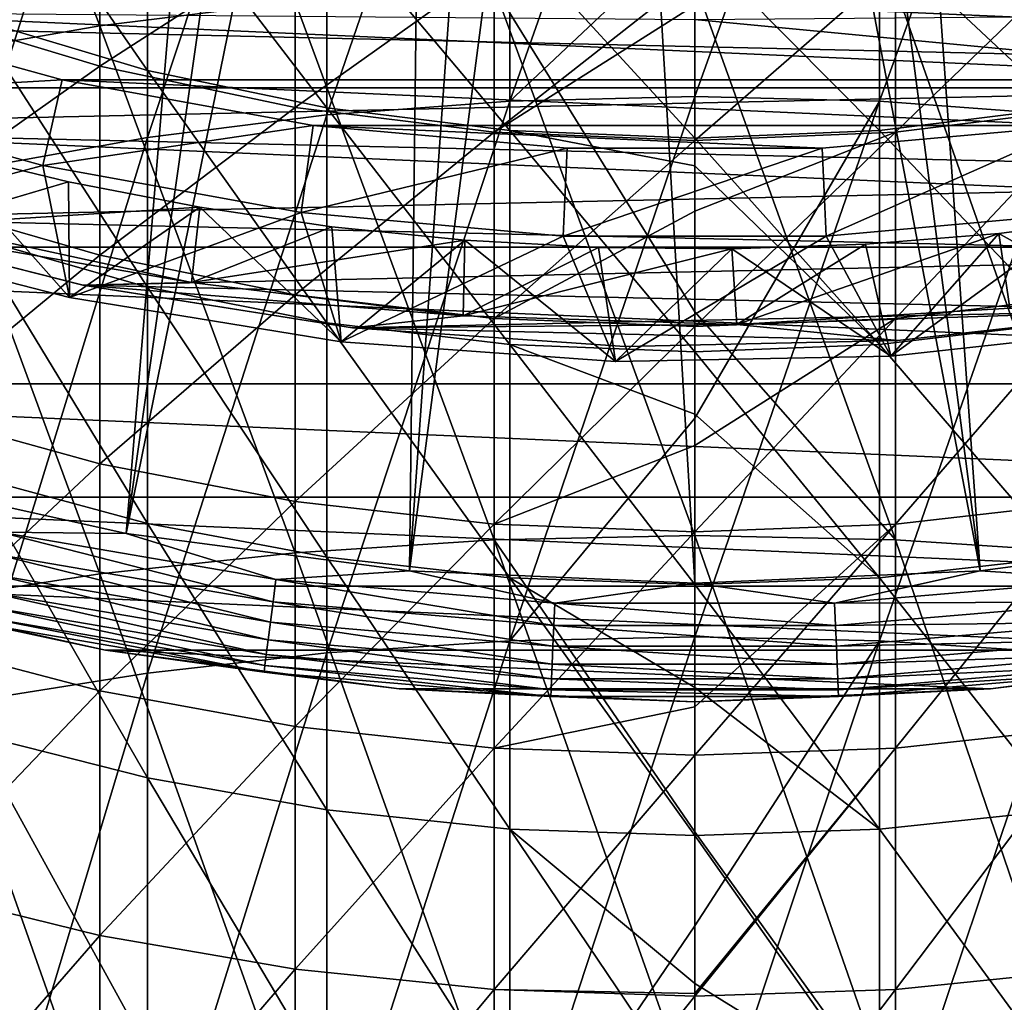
# Model space of a CAD drawing. Header units: metres. Extents: x -22 to 73, y -229 to 22.
# Tile 93 of 256: x -4.48 to 2.05, y -24.49 to -17.98. Entities that reach past the tile are written whole.
import ezdxf

# ---------------------------------------------------------------- set-up
doc = ezdxf.new("R2010")
doc.units = ezdxf.units.M
doc.layers.add('solid_509500_SW0001', color=7, linetype='CONTINUOUS')

msp = doc.modelspace()

# ---------------------------------------------------------------- linework, layer by layer
at = {"layer": 'solid_509500_SW0001'}
for points in [[(-4.063456, -10.971657, 120.188515), (-4.613945, -10.751764, 120.188515), (-7.426612, -20.404449, 120.013718)], [(-3.502535, -11.163385, 120.188515), (-4.063456, -10.971657, 120.188515), (-7.426612, -20.404449, 120.013718)], [(-3.502535, -11.163385, 120.188515), (-7.426612, -20.404449, 120.013718), (-5.619987, -20.974077, 120.013718)], [(-2.932623, -11.326458, 120.188515), (-3.502535, -11.163385, 120.188515), (-5.619987, -20.974077, 120.013718)], [(-2.932623, -11.326458, 120.188515), (-5.619987, -20.974077, 120.013718), (-3.77059, -21.384079, 120.013718)], [(-2.355184, -11.460456, 120.188515), (-2.932623, -11.326458, 120.188515), (-3.77059, -21.384079, 120.013718)], [(-1.771698, -11.565034, 120.188515), (-2.355184, -11.460456, 120.188515), (-3.77059, -21.384079, 120.013718)], [(2.355184, -11.460456, 120.188515), (1.771698, -11.565034, 120.188515), (3.77059, -21.384079, 120.013718)], [(-1.771698, -11.565034, 120.188515), (-3.77059, -21.384079, 120.013718), (-1.892496, -21.631334, 120.013718)], [(-1.183665, -11.639926, 120.188515), (-1.771698, -11.565034, 120.188515), (-1.892496, -21.631334, 120.013718)], [(1.771698, -11.565034, 120.188515), (1.183665, -11.639926, 120.188515), (3.77059, -21.384079, 120.013718)], [(-0.592593, -11.684937, 120.188515), (-1.183665, -11.639926, 120.188515), (-1.892496, -21.631334, 120.013718)], [(-0.592593, -11.684937, 120.188515), (-1.892496, -21.631334, 120.013718), (0, -21.713963, 120.013718)], [(0, -11.699954, 120.188515), (-0.592593, -11.684937, 120.188515), (0, -21.713963, 120.013718)], [(0.592593, -11.684937, 120.188515), (0, -11.699954, 120.188515), (1.892496, -21.631334, 120.013718)], [(1.183665, -11.639926, 120.188515), (0.592593, -11.684937, 120.188515), (1.892496, -21.631334, 120.013718)], [(1.183665, -11.639926, 120.188515), (1.892496, -21.631334, 120.013718), (3.77059, -21.384079, 120.013718)], [(0, -11.699954, 120.188515), (0, -21.713963, 120.013718), (1.892496, -21.631334, 120.013718)], [(-3.944256, -18.017958, 310.22406), (-3.944256, -14.519326, 308.025635), (-5.203274, -14.76306, 307.664429)], [(-3.944256, -18.017958, 310.22406), (-2.649518, -17.859592, 310.4953), (-3.944256, -14.519326, 308.025635)], [(-5.203274, -18.237658, 309.847748), (-3.944256, -18.017958, 310.22406), (-5.203274, -14.76306, 307.664429)], [(-2.438629, -18.609413, 309.210999), (-2.438629, -15.175482, 307.053223), (-1.225214, -15.074804, 307.202423)], [(-1.225214, -18.518663, 309.366425), (-2.438629, -18.609413, 309.210999), (-1.225214, -15.074804, 307.202423)], [(-1.225214, -18.518663, 309.366425), (-1.225214, -15.074804, 307.202423), (0, -15.041137, 307.252319)], [(0, -17.361729, 308.74472), (-1.225214, -18.518663, 309.366425), (0, -15.041137, 307.252319)], [(1.225214, -15.074804, 307.202423), (0, -18.488316, 309.418396), (0, -17.361729, 308.74472)], [(1.225214, -18.518663, 309.366425), (0, -18.488316, 309.418396), (1.225214, -15.074804, 307.202423)], [(1.225214, -18.518663, 309.366425), (1.225214, -15.074804, 307.202423), (2.438629, -15.175482, 307.053223)], [(-3.628558, -18.759691, 308.953583), (-3.628558, -15.3422, 306.806152), (-2.438629, -15.175482, 307.053223)], [(-2.438629, -18.609413, 309.210999), (-3.628558, -18.759691, 308.953583), (-2.438629, -15.175482, 307.053223)], [(2.438629, -18.609413, 309.210999), (1.225214, -18.518663, 309.366425), (2.438629, -15.175482, 307.053223)], [(-4.783543, -18.968052, 308.59668), (-4.783543, -15.573354, 306.463593), (-3.628558, -15.3422, 306.806152)], [(-3.628558, -18.759691, 308.953583), (-4.783543, -18.968052, 308.59668), (-3.628558, -15.3422, 306.806152)], [(-3.628558, -18.314322, 276.489563), (-3.628558, -17.011353, 274.381989), (-4.783543, -16.652954, 274.587738)], [(-4.783543, -17.970078, 276.718201), (-3.628558, -18.314322, 276.489563), (-4.783543, -16.652954, 274.587738)], [(-2.438629, -18.562605, 276.324646), (-2.438629, -17.269846, 274.233612), (-3.628558, -17.011353, 274.381989)], [(-3.628558, -18.314322, 276.489563), (-2.438629, -18.562605, 276.324646), (-3.628558, -17.011353, 274.381989)], [(-3.944256, -18.287205, 273.649567), (-5.203274, -17.9093, 273.866516), (-3.944256, -17.169193, 271.546265)], [(-3.944256, -18.287205, 273.649567), (-3.944256, -17.169193, 271.546265), (-2.649518, -17.4512, 271.407959)], [(12.905463, -18.430925), (-12.905463, -18.430925), (-14.462714, -17.236006)], [(14.462714, -17.236006), (12.905463, -18.430925), (-14.462714, -17.236006)], [(-1.225214, -18.712538, 276.225067), (-1.225214, -17.425945, 274.143982), (-2.438629, -17.269846, 274.233612)], [(-2.438629, -18.562605, 276.324646), (-1.225214, -18.712538, 276.225067), (-2.438629, -17.269846, 274.233612)], [(2.438629, -18.562605, 276.324646), (2.438629, -17.269846, 274.233612), (1.225214, -17.425945, 274.143982)], [(0, -17.361729, 308.74472), (0, -18.488316, 309.418396), (-1.225214, -18.518663, 309.366425)], [(0, -18.762676, 276.191742), (0, -17.478146, 274.114014), (-1.225214, -17.425945, 274.143982)], [(-1.225214, -18.712538, 276.225067), (0, -18.762676, 276.191742), (-1.225214, -17.425945, 274.143982)], [(1.225214, -18.712538, 276.225067), (1.225214, -17.425945, 274.143982), (0, -17.478146, 274.114014)], [(1.225214, -18.712538, 276.225067), (2.438629, -18.562605, 276.324646), (1.225214, -17.425945, 274.143982)], [(-2.649518, -18.559608, 273.493164), (-3.944256, -18.287205, 273.649567), (-2.649518, -17.4512, 271.407959)], [(-2.649518, -18.559608, 273.493164), (-2.649518, -17.4512, 271.407959), (-1.330785, -17.621431, 271.324463)], [(1.225214, -18.712538, 276.225067), (0, -17.478146, 274.114014), (0, -18.762676, 276.191742)], [(1.330785, -18.724043, 273.398773), (1.330785, -17.621431, 271.324463), (2.649518, -17.4512, 271.407959)], [(2.649518, -18.559608, 273.493164), (1.330785, -18.724043, 273.398773), (2.649518, -17.4512, 271.407959)], [(9.940662, -17.527285, 0.034086), (-9.164743, -17.945194, 0.034086), (8.328286, -18.348354, 0.034086)], [(-1.330785, -18.724043, 273.398773), (-2.649518, -18.559608, 273.493164), (-1.330785, -17.621431, 271.324463)], [(-1.330785, -18.724043, 273.398773), (-1.330785, -17.621431, 271.324463), (0, -17.678347, 271.296539)], [(0, -18.77902, 273.367218), (0, -17.881088, 271.703369), (1.330785, -17.621431, 271.324463)], [(1.330785, -18.724043, 273.398773), (0, -18.77902, 273.367218), (1.330785, -17.621431, 271.324463)], [(-1.330785, -18.724043, 273.398773), (0, -17.678347, 271.296539), (0, -17.881088, 271.703369)], [(-1.330785, -17.763996, 310.659058), (0, -19.915894, 311.93222), (0, -17.732035, 310.713806)], [(1.330785, -21.427195, 312.640656), (1.330785, -17.763996, 310.659058), (0, -17.732035, 310.713806)], [(0, -19.915894, 311.93222), (1.330785, -21.427195, 312.640656), (0, -17.732035, 310.713806)], [(-1.330785, -21.427195, 312.640656), (-1.330785, -17.763996, 310.659058), (-2.649518, -17.859592, 310.4953)], [(-1.330785, -17.763996, 310.659058), (0, -21.398865, 312.697357), (0, -19.915894, 311.93222)], [(-1.330785, -21.427195, 312.640656), (0, -21.398865, 312.697357), (-1.330785, -17.763996, 310.659058)], [(2.649518, -21.511927, 312.471039), (2.649518, -17.859592, 310.4953), (1.330785, -17.763996, 310.659058)], [(1.330785, -21.427195, 312.640656), (2.649518, -21.511927, 312.471039), (1.330785, -17.763996, 310.659058)], [(-2.649518, -21.511927, 312.471039), (-2.649518, -17.859592, 310.4953), (-3.944256, -18.017958, 310.22406)], [(-2.649518, -21.511927, 312.471039), (-1.330785, -21.427195, 312.640656), (-2.649518, -17.859592, 310.4953)], [(-1.330785, -18.724043, 273.398773), (0, -17.881088, 271.703369), (0, -18.77902, 273.367218)], [(8.328286, -18.348354, 0.034086), (-9.164743, -17.945194, 0.034086), (-7.517983, -18.694984, 0.034086)], [(-6.005164, -18.480736, 6.7), (-5.82497, -17.927416, 40.038475), (-4.19452, -18.377392, 40.038475)], [(-5.82497, -17.927416, 40.038475), (-5.824942, -17.927425, 90), (-4.194499, -18.377396, 90)], [(-4.19452, -18.377392, 40.038475), (-5.82497, -17.927416, 40.038475), (-4.194499, -18.377396, 90)], [(4.194499, -18.377396, 90), (-4.194499, -18.377396, 90), (-5.824942, -17.927425, 90)], [(0, -17.977919, 90), (4.194499, -18.377396, 90), (-5.824942, -17.927425, 90)], [(-5.203274, -19.176802, 275.916687), (-5.203274, -17.9093, 273.866516), (-3.944256, -18.287205, 273.649567)], [(0, -17.977919, 90), (5.824942, -17.927425, 90), (4.194499, -18.377396, 90)], [(-3.944256, -21.652296, 312.190033), (-3.944256, -18.017958, 310.22406), (-5.203274, -18.237658, 309.847748)], [(-3.628558, -19.751738, 278.507813), (-3.628558, -18.314322, 276.489563), (-4.783543, -17.970078, 276.718201)], [(-4.783543, -19.423111, 278.758392), (-3.628558, -19.751738, 278.507813), (-4.783543, -17.970078, 276.718201)], [(-3.944256, -21.652296, 312.190033), (-2.649518, -21.511927, 312.471039), (-3.944256, -18.017958, 310.22406)], [(-5.203274, -21.847031, 311.800232), (-3.944256, -21.652296, 312.190033), (-5.203274, -18.237658, 309.847748)], [(-3.944256, -19.53978, 275.675598), (-5.203274, -19.176802, 275.916687), (-3.944256, -18.287205, 273.649567)], [(-3.944256, -19.53978, 275.675598), (-3.944256, -18.287205, 273.649567), (-2.649518, -18.559608, 273.493164)], [(-2.438629, -19.988758, 278.327087), (-2.438629, -18.562605, 276.324646), (-3.628558, -18.314322, 276.489563)], [(-3.628558, -19.751738, 278.507813), (-2.438629, -19.988758, 278.327087), (-3.628558, -18.314322, 276.489563)], [(8.328286, -18.348354, 0.034086), (-7.517983, -18.694984, 0.034086), (6.648767, -19.021471, 0.034086)], [(-4.323673, -18.944799, 6.7), (-6.005164, -18.480736, 6.7), (-4.19452, -18.377392, 40.038475)], [(-4.323673, -18.944799, 6.7), (-4.19452, -18.377392, 40.038475), (-2.530297, -18.679403, 40.038475)], [(-4.19452, -18.377392, 40.038475), (-4.194499, -18.377396, 90), (-2.530284, -18.679405, 90)], [(-2.530297, -18.679403, 40.038475), (-4.19452, -18.377392, 40.038475), (-2.530284, -18.679405, 90)], [(2.530284, -18.679405, 90), (-2.530284, -18.679405, 90), (-4.194499, -18.377396, 90)], [(4.194499, -18.377396, 90), (2.530284, -18.679405, 90), (-4.194499, -18.377396, 90)], [(11.249993, -19.485575), (-11.249993, -19.485575), (-12.905463, -18.430925)], [(12.905463, -18.430925), (11.249993, -19.485575), (-12.905463, -18.430925)], [(-5.912687, -19.367565, 6.7), (-6.005164, -18.480736, 6.7), (-4.323673, -18.944799, 6.7)], [(-2.438629, -22.17654, 311.140594), (-2.438629, -18.609413, 309.210999), (-1.225214, -18.518663, 309.366425)], [(-1.225214, -22.096102, 311.301636), (-2.438629, -22.17654, 311.140594), (-1.225214, -18.518663, 309.366425)], [(-1.225214, -22.096102, 311.301636), (-1.225214, -18.518663, 309.366425), (0, -18.488316, 309.418396)], [(0, -20.620991, 310.608276), (-1.225214, -22.096102, 311.301636), (0, -18.488316, 309.418396)], [(1.225214, -18.518663, 309.366425), (0, -20.620991, 310.608276), (0, -18.488316, 309.418396)], [(1.225214, -18.518663, 309.366425), (0, -22.069202, 311.355469), (0, -20.620991, 310.608276)], [(1.225214, -22.096102, 311.301636), (0, -22.069202, 311.355469), (1.225214, -18.518663, 309.366425)], [(1.225214, -22.096102, 311.301636), (1.225214, -18.518663, 309.366425), (2.438629, -18.609413, 309.210999)], [(-2.649518, -19.801424, 275.501801), (-3.944256, -19.53978, 275.675598), (-2.649518, -18.559608, 273.493164)], [(-2.649518, -19.801424, 275.501801), (-2.649518, -18.559608, 273.493164), (-1.330785, -18.724043, 273.398773)], [(-1.225214, -20.131889, 278.217957), (-1.225214, -18.712538, 276.225067), (-2.438629, -18.562605, 276.324646)], [(-2.438629, -19.988758, 278.327087), (-1.225214, -20.131889, 278.217957), (-2.438629, -18.562605, 276.324646)], [(2.438629, -19.988758, 278.327087), (2.438629, -18.562605, 276.324646), (1.225214, -18.712538, 276.225067)], [(1.330785, -19.959364, 275.396912), (1.330785, -18.724043, 273.398773), (2.649518, -18.559608, 273.493164)], [(2.649518, -19.801424, 275.501801), (1.330785, -19.959364, 275.396912), (2.649518, -18.559608, 273.493164)], [(-3.628558, -22.309742, 310.873962), (-3.628558, -18.759691, 308.953583), (-2.438629, -18.609413, 309.210999)], [(-2.438629, -22.17654, 311.140594), (-3.628558, -22.309742, 310.873962), (-2.438629, -18.609413, 309.210999)], [(2.438629, -22.17654, 311.140594), (1.225214, -22.096102, 311.301636), (2.438629, -18.609413, 309.210999)], [(6.648767, -19.021471, 0.034086), (-7.517983, -18.694984, 0.034086), (-5.81064, -19.294014, 0.034086)], [(-2.608794, -19.256006, 6.7), (-4.323673, -18.944799, 6.7), (-2.530297, -18.679403, 40.038475)], [(-1.330785, -19.959364, 275.396912), (-2.649518, -19.801424, 275.501801), (-1.330785, -18.724043, 273.398773)], [(-2.608794, -19.256006, 6.7), (-2.530297, -18.679403, 40.038475), (-0.845702, -18.831018, 40.038475)], [(-2.530297, -18.679403, 40.038475), (-2.530284, -18.679405, 90), (-0.845698, -18.83102, 90)], [(-0.845702, -18.831018, 40.038475), (-2.530297, -18.679403, 40.038475), (-0.845698, -18.83102, 90)], [(0.845698, -18.83102, 90), (-0.845698, -18.83102, 90), (-2.530284, -18.679405, 90)], [(2.530284, -18.679405, 90), (0.845698, -18.83102, 90), (-2.530284, -18.679405, 90)], [(-1.330785, -19.959364, 275.396912), (-1.330785, -18.724043, 273.398773), (0, -18.77902, 273.367218)], [(0, -18.94599, 276.465118), (0, -18.762676, 276.191742), (-1.225214, -18.712538, 276.225067)], [(0, -20.179754, 278.181458), (0, -18.94599, 276.465118), (-1.225214, -18.712538, 276.225067)], [(-1.225214, -20.131889, 278.217957), (0, -20.179754, 278.181458), (-1.225214, -18.712538, 276.225067)], [(1.225214, -20.131889, 278.217957), (1.225214, -18.712538, 276.225067), (0, -18.762676, 276.191742)], [(0, -19.247646, 274.159851), (0, -18.77902, 273.367218), (1.330785, -18.724043, 273.398773)], [(0, -20.012171, 275.361847), (0, -19.247646, 274.159851), (1.330785, -18.724043, 273.398773)], [(1.330785, -19.959364, 275.396912), (0, -20.012171, 275.361847), (1.330785, -18.724043, 273.398773)], [(0.845702, -18.831018, 40.038475), (0.845698, -18.83102, 90), (2.530284, -18.679405, 90)], [(2.530297, -18.679403, 40.038475), (0.845702, -18.831018, 40.038475), (2.530284, -18.679405, 90)], [(0.871439, -19.412373, 6.7), (0.845702, -18.831018, 40.038475), (2.530297, -18.679403, 40.038475)], [(2.608794, -19.256006, 6.7), (0.871439, -19.412373, 6.7), (2.530297, -18.679403, 40.038475)], [(1.225214, -20.131889, 278.217957), (2.438629, -19.988758, 278.327087), (1.225214, -18.712538, 276.225067)], [(-4.783543, -22.494425, 310.504272), (-4.783543, -18.968052, 308.59668), (-3.628558, -18.759691, 308.953583)], [(-3.628558, -22.309742, 310.873962), (-4.783543, -22.494425, 310.504272), (-3.628558, -18.759691, 308.953583)], [(-1.330785, -19.959364, 275.396912), (0, -18.77902, 273.367218), (0, -19.247646, 274.159851)], [(1.225214, -20.131889, 278.217957), (0, -18.762676, 276.191742), (0, -18.94599, 276.465118)], [(-5.013505, -18.844488, 4.65), (-5.912699, -19.367563, 5.4), (-4.145945, -19.821041, 5.4)], [(-5.110288, -19.336105, 2.4), (-5.013505, -18.844488, 2.9), (-4.151822, -19.052883, 2.9)], [(-4.151822, -19.052883, 4.65), (-5.013505, -18.844488, 4.65), (-4.145945, -19.821041, 5.4)], [(-5.013505, -18.844488, 2.9), (-5.013505, -18.844488, 4.65), (-4.151822, -19.052883, 4.65)], [(-4.151822, -19.052883, 2.9), (-5.013505, -18.844488, 2.9), (-4.151822, -19.052883, 4.65)], [(-0.871439, -19.412373, 6.7), (-2.608794, -19.256006, 6.7), (-0.845702, -18.831018, 40.038475)], [(-0.871439, -19.412373, 6.7), (-0.845702, -18.831018, 40.038475), (0.845702, -18.831018, 40.038475)], [(0.871439, -19.412373, 6.7), (-0.871439, -19.412373, 6.7), (0.845702, -18.831018, 40.038475)], [(-0.845702, -18.831018, 40.038475), (-0.845698, -18.83102, 90), (0.845698, -18.83102, 90)], [(0.845702, -18.831018, 40.038475), (-0.845702, -18.831018, 40.038475), (0.845698, -18.83102, 90)], [(-4.145946, -19.821041, 6.7), (-5.912687, -19.367565, 6.7), (-4.323673, -18.944799, 6.7)], [(-4.145946, -19.821041, 6.7), (-4.323673, -18.944799, 6.7), (-2.608794, -19.256006, 6.7)], [(1.225214, -20.131889, 278.217957), (0, -18.94599, 276.465118), (0, -20.179754, 278.181458)], [(6.648767, -19.021471, 0.034086), (-5.81064, -19.294014, 0.034086), (4.915596, -19.541224, 0.034086)], [(-5.110288, -19.336105, 2.4), (-4.151822, -19.052883, 2.9), (-3.282506, -19.221737, 2.9)], [(-3.282506, -19.221737, 4.65), (-4.151822, -19.052883, 4.65), (-4.145945, -19.821041, 5.4)], [(-4.151822, -19.052883, 2.9), (-4.151822, -19.052883, 4.65), (-3.282506, -19.221737, 4.65)], [(-3.282506, -19.221737, 2.9), (-4.151822, -19.052883, 2.9), (-3.282506, -19.221737, 4.65)], [(-5.203274, -20.575092, 277.880005), (-5.203274, -19.176802, 275.916687), (-3.944256, -19.53978, 275.675598)], [(-3.336688, -19.719698, 2.4), (-5.110288, -19.336105, 2.4), (-3.282506, -19.221737, 2.9)], [(-2.344074, -20.113873, 6.7), (-4.145946, -19.821041, 6.7), (-2.608794, -19.256006, 6.7)], [(-3.282506, -19.221737, 4.65), (-4.145945, -19.821041, 5.4), (-2.344064, -20.113873, 5.4)], [(-3.336688, -19.719698, 2.4), (-3.282506, -19.221737, 2.9), (-2.405753, -19.35103, 2.9)], [(-2.405753, -19.35103, 4.65), (-3.282506, -19.221737, 4.65), (-2.344064, -20.113873, 5.4)], [(-3.282506, -19.221737, 2.9), (-3.282506, -19.221737, 4.65), (-2.405753, -19.35103, 4.65)], [(-2.405753, -19.35103, 2.9), (-3.282506, -19.221737, 2.9), (-2.405753, -19.35103, 4.65)], [(-2.344074, -20.113873, 6.7), (-2.608794, -19.256006, 6.7), (-0.871439, -19.412373, 6.7)], [(-1.330785, -19.959364, 275.396912), (0, -19.247646, 274.159851), (0, -20.012171, 275.361847)], [(1.300508, -20.208199, 6.7), (0.871439, -19.412373, 6.7), (2.608794, -19.256006, 6.7)], [(3.113807, -20.009163, 6.7), (1.300508, -20.208199, 6.7), (2.608794, -19.256006, 6.7)], [(-5.81064, -19.294014, 0.034086), (-5.810257, -19.294127, 2.4), (-4.056704, -19.737415, 2.4)], [(-4.056416, -19.737476, 0.034086), (-5.81064, -19.294014, 0.034086), (-4.056704, -19.737415, 2.4)], [(4.915596, -19.541224, 0.034086), (-5.81064, -19.294014, 0.034086), (-4.056416, -19.737476, 0.034086)], [(-5.810257, -19.294127, 2.4), (-5.110288, -19.336105, 2.4), (-3.336688, -19.719698, 2.4)], [(-4.056704, -19.737415, 2.4), (-5.810257, -19.294127, 2.4), (-3.336688, -19.719698, 2.4)], [(2.896043, -19.283749, 4.65), (2.016778, -19.395428, 4.65), (3.113836, -20.009161, 5.4)], [(2.016778, -19.395428, 2.9), (2.016778, -19.395428, 4.65), (2.896043, -19.283749, 4.65)], [(2.896043, -19.283749, 2.9), (2.016778, -19.395428, 2.9), (2.896043, -19.283749, 4.65)], [(2.089381, -19.890562, 2.4), (2.016778, -19.395428, 2.9), (2.896043, -19.283749, 2.9)], [(-5.912699, -19.367563, 5.4), (-5.912687, -19.367565, 6.7), (-4.145946, -19.821041, 6.7)], [(-4.145945, -19.821041, 5.4), (-5.912699, -19.367563, 5.4), (-4.145946, -19.821041, 6.7)], [(-3.336688, -19.719698, 2.4), (-2.405753, -19.35103, 2.9), (-1.523474, -19.440397, 2.9)], [(-1.523474, -19.440397, 4.65), (-2.405753, -19.35103, 4.65), (-2.344064, -20.113873, 5.4)], [(-2.405753, -19.35103, 2.9), (-2.405753, -19.35103, 4.65), (-1.523474, -19.440397, 4.65)], [(-1.523474, -19.440397, 2.9), (-2.405753, -19.35103, 2.9), (-1.523474, -19.440397, 4.65)], [(-3.628558, -21.317503, 280.428192), (-3.628558, -19.751738, 278.507813), (-4.783543, -19.423111, 278.758392)], [(-4.783543, -21.005886, 280.699646), (-3.628558, -21.317503, 280.428192), (-4.783543, -19.423111, 278.758392)], [(-1.535697, -19.940954, 2.4), (-3.336688, -19.719698, 2.4), (-1.523474, -19.440397, 2.9)], [(-0.524584, -20.243202, 6.7), (-2.344074, -20.113873, 6.7), (-0.871439, -19.412373, 6.7)], [(-1.523474, -19.440397, 4.65), (-2.344064, -20.113873, 5.4), (-0.524563, -20.243204, 5.4)], [(-1.535697, -19.940954, 2.4), (-1.523474, -19.440397, 2.9), (-0.6384, -19.489548, 2.9)], [(-0.6384, -19.489548, 4.65), (-1.523474, -19.440397, 4.65), (-0.524563, -20.243204, 5.4)], [(-1.523474, -19.440397, 2.9), (-1.523474, -19.440397, 4.65), (-0.6384, -19.489548, 4.65)], [(-0.6384, -19.489548, 2.9), (-1.523474, -19.440397, 2.9), (-0.6384, -19.489548, 4.65)], [(-0.524584, -20.243202, 6.7), (-0.871439, -19.412373, 6.7), (0.871439, -19.412373, 6.7)], [(1.300508, -20.208199, 6.7), (-0.524584, -20.243202, 6.7), (0.871439, -19.412373, 6.7)], [(0.27824, -19.998064, 2.4), (1.132878, -19.467064, 2.9), (2.016778, -19.395428, 2.9)], [(2.089381, -19.890562, 2.4), (0.27824, -19.998064, 2.4), (2.016778, -19.395428, 2.9)], [(2.016778, -19.395428, 4.65), (1.132878, -19.467064, 4.65), (1.300532, -20.208195, 5.4)], [(1.132878, -19.467064, 2.9), (1.132878, -19.467064, 4.65), (2.016778, -19.395428, 4.65)], [(2.016778, -19.395428, 2.9), (1.132878, -19.467064, 2.9), (2.016778, -19.395428, 4.65)], [(2.016778, -19.395428, 4.65), (1.300532, -20.208195, 5.4), (3.113836, -20.009161, 5.4)], [(9.508904, -20.391928), (-9.508904, -20.391928), (-11.249993, -19.485575)], [(11.249993, -19.485575), (9.508904, -20.391928), (-11.249993, -19.485575)], [(-1.535697, -19.940954, 2.4), (-0.6384, -19.489548, 2.9), (0.247106, -19.498434, 2.9)], [(0.27824, -19.998064, 2.4), (-1.535697, -19.940954, 2.4), (0.247106, -19.498434, 2.9)], [(0.247106, -19.498434, 4.65), (-0.6384, -19.489548, 4.65), (-0.524563, -20.243204, 5.4)], [(-0.6384, -19.489548, 2.9), (-0.6384, -19.489548, 4.65), (0.247106, -19.498434, 4.65)], [(0.247106, -19.498434, 2.9), (-0.6384, -19.489548, 2.9), (0.247106, -19.498434, 4.65)], [(0.247106, -19.498434, 4.65), (-0.524563, -20.243204, 5.4), (1.300532, -20.208195, 5.4)], [(1.132878, -19.467064, 4.65), (0.247106, -19.498434, 4.65), (1.300532, -20.208195, 5.4)], [(0.247106, -19.498434, 2.9), (0.247106, -19.498434, 4.65), (1.132878, -19.467064, 4.65)], [(1.132878, -19.467064, 2.9), (0.247106, -19.498434, 2.9), (1.132878, -19.467064, 4.65)], [(0.27824, -19.998064, 2.4), (0.247106, -19.498434, 2.9), (1.132878, -19.467064, 2.9)], [(-3.944256, -20.921604, 277.615784), (-5.203274, -20.575092, 277.880005), (-3.944256, -19.53978, 275.675598)], [(4.915596, -19.541224, 0.034086), (-4.056416, -19.737476, 0.034086), (3.142828, -19.903395, 0.034086)], [(-3.944256, -20.921604, 277.615784), (-3.944256, -19.53978, 275.675598), (-2.649518, -19.801424, 275.501801)], [(-4.056704, -19.737415, 2.4), (-3.336688, -19.719698, 2.4), (-1.535697, -19.940954, 2.4)], [(-2.269127, -20.021824, 2.4), (-4.056704, -19.737415, 2.4), (-1.535697, -19.940954, 2.4)], [(-4.056416, -19.737476, 0.034086), (-4.056704, -19.737415, 2.4), (-2.269127, -20.021824, 2.4)], [(-2.269483, -20.021786, 0.034086), (-4.056416, -19.737476, 0.034086), (-2.269127, -20.021824, 2.4)], [(3.142828, -19.903395, 0.034086), (-4.056416, -19.737476, 0.034086), (-2.269483, -20.021786, 0.034086)], [(-2.438629, -21.542253, 280.232422), (-2.438629, -19.988758, 278.327087), (-3.628558, -19.751738, 278.507813)], [(-3.628558, -21.317503, 280.428192), (-2.438629, -21.542253, 280.232422), (-3.628558, -19.751738, 278.507813)], [(-4.145945, -19.821041, 5.4), (-4.145946, -19.821041, 6.7), (-2.344074, -20.113873, 6.7)], [(-2.344064, -20.113873, 5.4), (-4.145945, -19.821041, 5.4), (-2.344074, -20.113873, 6.7)], [(-2.649518, -21.171377, 277.425354), (-3.944256, -20.921604, 277.615784), (-2.649518, -19.801424, 275.501801)], [(-2.649518, -21.171377, 277.425354), (-2.649518, -19.801424, 275.501801), (-1.330785, -19.959364, 275.396912)], [(1.330785, -21.322153, 277.310364), (1.330785, -19.959364, 275.396912), (2.649518, -19.801424, 275.501801)], [(2.649518, -21.171377, 277.425354), (1.330785, -21.322153, 277.310364), (2.649518, -19.801424, 275.501801)], [(3.142828, -19.903395, 0.034086), (-2.269483, -20.021786, 0.034086), (1.344709, -20.10508, 0.034086)], [(3.142642, -19.903423, 2.4), (0.27824, -19.998064, 2.4), (2.089381, -19.890562, 2.4)], [(3.142642, -19.903423, 2.4), (1.345025, -20.105057, 2.4), (0.27824, -19.998064, 2.4)], [(3.142828, -19.903395, 0.034086), (1.344709, -20.10508, 0.034086), (3.142642, -19.903423, 2.4)], [(1.344709, -20.10508, 0.034086), (1.345025, -20.105057, 2.4), (3.142642, -19.903423, 2.4)], [(-1.330785, -21.322153, 277.310364), (-2.649518, -21.171377, 277.425354), (-1.330785, -19.959364, 275.396912)], [(-2.269127, -20.021824, 2.4), (-1.535697, -19.940954, 2.4), (0.27824, -19.998064, 2.4)], [(-1.330785, -21.322153, 277.310364), (-1.330785, -19.959364, 275.396912), (0, -20.012171, 275.361847)], [(0, -19.915894, 311.93222), (0, -21.398865, 312.697357), (1.330785, -21.427195, 312.640656)], [(0, -20.801702, 276.502228), (0, -20.012171, 275.361847), (1.330785, -19.959364, 275.396912)], [(0, -21.372564, 277.271942), (0, -20.801702, 276.502228), (1.330785, -19.959364, 275.396912)], [(1.330785, -21.322153, 277.310364), (0, -21.372564, 277.271942), (1.330785, -19.959364, 275.396912)], [(-1.225214, -21.677977, 280.114197), (-1.225214, -20.131889, 278.217957), (-2.438629, -19.988758, 278.327087)], [(-2.438629, -21.542253, 280.232422), (-1.225214, -21.677977, 280.114197), (-2.438629, -19.988758, 278.327087)], [(-2.269483, -20.021786, 0.034086), (-2.269127, -20.021824, 2.4), (-0.464509, -20.144644, 2.4)], [(-0.464279, -20.14465, 0.034086), (-2.269483, -20.021786, 0.034086), (-0.464509, -20.144644, 2.4)], [(1.344709, -20.10508, 0.034086), (-2.269483, -20.021786, 0.034086), (-0.464279, -20.14465, 0.034086)], [(1.345025, -20.105057, 2.4), (-2.269127, -20.021824, 2.4), (0.27824, -19.998064, 2.4)], [(1.345025, -20.105057, 2.4), (-0.464509, -20.144644, 2.4), (-2.269127, -20.021824, 2.4)], [(-1.330785, -21.322153, 277.310364), (0, -20.012171, 275.361847), (0, -20.801702, 276.502228)], [(2.438629, -21.542253, 280.232422), (2.438629, -19.988758, 278.327087), (1.225214, -20.131889, 278.217957)], [(1.300532, -20.208195, 5.4), (1.300508, -20.208199, 6.7), (3.113807, -20.009163, 6.7)], [(3.113836, -20.009161, 5.4), (1.300532, -20.208195, 5.4), (3.113807, -20.009163, 6.7)], [(-0.464279, -20.14465, 0.034086), (-0.464509, -20.144644, 2.4), (1.345025, -20.105057, 2.4)], [(1.344709, -20.10508, 0.034086), (-0.464279, -20.14465, 0.034086), (1.345025, -20.105057, 2.4)], [(-2.344064, -20.113873, 5.4), (-2.344074, -20.113873, 6.7), (-0.524584, -20.243202, 6.7)], [(-0.524563, -20.243204, 5.4), (-2.344064, -20.113873, 5.4), (-0.524584, -20.243202, 6.7)], [(0, -20.59408, 278.714813), (0, -20.179754, 278.181458), (-1.225214, -20.131889, 278.217957)], [(0, -21.723364, 280.074677), (0, -20.59408, 278.714813), (-1.225214, -20.131889, 278.217957)], [(-1.225214, -21.677977, 280.114197), (0, -21.723364, 280.074677), (-1.225214, -20.131889, 278.217957)], [(1.225214, -21.677977, 280.114197), (1.225214, -20.131889, 278.217957), (0, -20.179754, 278.181458)], [(1.225214, -21.677977, 280.114197), (2.438629, -21.542253, 280.232422), (1.225214, -20.131889, 278.217957)], [(-0.524563, -20.243204, 5.4), (-0.524584, -20.243202, 6.7), (1.300508, -20.208199, 6.7)], [(1.300532, -20.208195, 5.4), (-0.524563, -20.243204, 5.4), (1.300508, -20.208199, 6.7)], [(1.225214, -21.677977, 280.114197), (0, -20.179754, 278.181458), (0, -20.59408, 278.714813)], [(7.695447, -21.143085), (-7.695447, -21.143085), (-9.508904, -20.391928)], [(9.508904, -20.391928), (7.695447, -21.143085), (-9.508904, -20.391928)], [(-5.203274, -22.098238, 279.748108), (-5.203274, -20.575092, 277.880005), (-3.944256, -20.921604, 277.615784)], [(0, -20.620991, 310.608276), (0, -22.069202, 311.355469), (-1.225214, -22.096102, 311.301636)], [(1.225214, -21.677977, 280.114197), (0, -20.59408, 278.714813), (0, -21.723364, 280.074677)], [(-1.330785, -21.322153, 277.310364), (0, -20.801702, 276.502228), (0, -21.372564, 277.271942)], [(-3.944256, -22.426811, 279.461914), (-5.203274, -22.098238, 279.748108), (-3.944256, -20.921604, 277.615784)], [(-3.944256, -22.426811, 279.461914), (-3.944256, -20.921604, 277.615784), (-2.649518, -21.171377, 277.425354)], [(-4.60695, -21.376322, 119.996193), (-3.77059, -21.384079, 120.013718), (-5.619987, -20.974077, 120.013718)], [(-3.628558, -23.004974, 282.242584), (-3.628558, -21.317503, 280.428192), (-4.783543, -21.005886, 280.699646)], [(-4.783543, -22.711691, 282.533722), (-3.628558, -23.004974, 282.242584), (-4.783543, -21.005886, 280.699646)], [(5.823424, -21.733332), (-5.823424, -21.733332), (-7.695447, -21.143085)], [(7.695447, -21.143085), (5.823424, -21.733332), (-7.695447, -21.143085)], [(-2.649518, -22.663658, 279.255615), (-3.944256, -22.426811, 279.461914), (-2.649518, -21.171377, 277.425354)], [(-2.649518, -22.663658, 279.255615), (-2.649518, -21.171377, 277.425354), (-1.330785, -21.322153, 277.310364)], [(1.330785, -22.806627, 279.131073), (1.330785, -21.322153, 277.310364), (2.649518, -21.171377, 277.425354)], [(2.649518, -22.663658, 279.255615), (1.330785, -22.806627, 279.131073), (2.649518, -21.171377, 277.425354)], [(-2.438629, -23.216503, 282.032593), (-2.438629, -21.542253, 280.232422), (-3.628558, -21.317503, 280.428192)], [(-3.628558, -23.004974, 282.242584), (-2.438629, -23.216503, 282.032593), (-3.628558, -21.317503, 280.428192)], [(-1.330785, -22.806627, 279.131073), (-2.649518, -22.663658, 279.255615), (-1.330785, -21.322153, 277.310364)], [(-1.330785, -22.806627, 279.131073), (-1.330785, -21.322153, 277.310364), (0, -21.372564, 277.271942)], [(0, -22.533783, 278.716187), (0, -21.372564, 277.271942), (1.330785, -21.322153, 277.310364)], [(0, -22.854429, 279.089417), (0, -22.533783, 278.716187), (1.330785, -21.322153, 277.310364)], [(1.330785, -22.806627, 279.131073), (0, -22.854429, 279.089417), (1.330785, -21.322153, 277.310364)], [(-4.638121, -21.520958, 119.949181), (-2.796308, -21.836769, 119.949181), (-4.60695, -21.376322, 119.996193)], [(-4.60695, -21.376322, 119.996193), (-2.777514, -21.69001, 119.996193), (-3.77059, -21.384079, 120.013718)], [(-2.796308, -21.836769, 119.949181), (-2.777514, -21.69001, 119.996193), (-4.60695, -21.376322, 119.996193)], [(-2.777514, -21.69001, 119.996193), (-1.892496, -21.631334, 120.013718), (-3.77059, -21.384079, 120.013718)], [(-1.330785, -22.806627, 279.131073), (0, -21.372564, 277.271942), (0, -22.533783, 278.716187)], [(-1.330785, -21.427195, 312.640656), (0, -23.361935, 313.636658), (0, -21.398865, 312.697357)], [(1.330785, -25.211632, 314.379547), (1.330785, -21.427195, 312.640656), (0, -21.398865, 312.697357)], [(0, -23.361935, 313.636658), (1.330785, -25.211632, 314.379547), (0, -21.398865, 312.697357)], [(2.777514, -21.69001, 119.996193), (3.77059, -21.384079, 120.013718), (1.892496, -21.631334, 120.013718)], [(-1.330785, -25.211632, 314.379547), (-1.330785, -21.427195, 312.640656), (-2.649518, -21.511927, 312.471039)], [(-1.330785, -21.427195, 312.640656), (0, -25.187054, 314.437958), (0, -23.361935, 313.636658)], [(-1.330785, -25.211632, 314.379547), (0, -25.187054, 314.437958), (-1.330785, -21.427195, 312.640656)], [(2.649518, -25.285141, 314.204773), (2.649518, -21.511927, 312.471039), (1.330785, -21.427195, 312.640656)], [(1.330785, -25.211632, 314.379547), (2.649518, -25.285141, 314.204773), (1.330785, -21.427195, 312.640656)], [(-4.666793, -21.653996, 119.874481), (-2.813594, -21.971758, 119.874481), (-4.638121, -21.520958, 119.949181)], [(-2.813594, -21.971758, 119.874481), (-2.796308, -21.836769, 119.949181), (-4.638121, -21.520958, 119.949181)], [(-2.649518, -25.285141, 314.204773), (-2.649518, -21.511927, 312.471039), (-3.944256, -21.652296, 312.190033)], [(-2.649518, -25.285141, 314.204773), (-1.330785, -25.211632, 314.379547), (-2.649518, -21.511927, 312.471039)], [(-1.225214, -23.34424, 281.905762), (-1.225214, -21.677977, 280.114197), (-2.438629, -21.542253, 280.232422)], [(-2.438629, -23.216503, 282.032593), (-1.225214, -23.34424, 281.905762), (-2.438629, -21.542253, 280.232422)], [(2.438629, -23.216503, 282.032593), (2.438629, -21.542253, 280.232422), (1.225214, -21.677977, 280.114197)], [(-3.944256, -25.406919, 313.915222), (-3.944256, -21.652296, 312.190033), (-5.203274, -21.847031, 311.800232)], [(-4.691885, -21.770422, 119.774902), (-2.828722, -22.089893, 119.774902), (-4.666793, -21.653996, 119.874481)], [(-2.828722, -22.089893, 119.774902), (-2.813594, -21.971758, 119.874481), (-4.666793, -21.653996, 119.874481)], [(-3.944256, -25.406919, 313.915222), (-2.649518, -25.285141, 314.204773), (-3.944256, -21.652296, 312.190033)], [(-2.777514, -21.69001, 119.996193), (-0.928067, -21.847422, 119.996193), (-1.892496, -21.631334, 120.013718)], [(-0.928067, -21.847422, 119.996193), (0, -21.713963, 120.013718), (-1.892496, -21.631334, 120.013718)], [(0, -22.404799, 280.835785), (0, -21.723364, 280.074677), (-1.225214, -21.677977, 280.114197)], [(0, -23.386957, 281.863373), (0, -22.404799, 280.835785), (-1.225214, -21.677977, 280.114197)], [(-1.225214, -23.34424, 281.905762), (0, -23.386957, 281.863373), (-1.225214, -21.677977, 280.114197)], [(0.928067, -21.847422, 119.996193), (1.892496, -21.631334, 120.013718), (0, -21.713963, 120.013718)], [(1.225214, -23.34424, 281.905762), (1.225214, -21.677977, 280.114197), (0, -21.723364, 280.074677)], [(0.928067, -21.847422, 119.996193), (2.777514, -21.69001, 119.996193), (1.892496, -21.631334, 120.013718)], [(1.225214, -23.34424, 281.905762), (2.438629, -23.216503, 282.032593), (1.225214, -21.677977, 280.114197)], [(-5.823429, -21.733332, 119.213844), (-5.823424, -21.733332), (-3.907081, -22.158175)], [(-3.907084, -22.158175, 119.213844), (-5.823429, -21.733332, 119.213844), (-3.907081, -22.158175)], [(-4.737116, -21.980297, 119.368202), (-5.823429, -21.733332, 119.213844), (-3.907084, -22.158175, 119.213844)], [(3.907081, -22.158175), (-3.907081, -22.158175), (-5.823424, -21.733332)], [(5.823424, -21.733332), (3.907081, -22.158175), (-5.823424, -21.733332)], [(-2.796308, -21.836769, 119.949181), (-0.934347, -21.995245, 119.949181), (-2.777514, -21.69001, 119.996193)], [(-0.934347, -21.995245, 119.949181), (-0.928067, -21.847422, 119.996193), (-2.777514, -21.69001, 119.996193)], [(-0.928067, -21.847422, 119.996193), (0.928067, -21.847422, 119.996193), (0, -21.713963, 120.013718)], [(1.225214, -23.34424, 281.905762), (0, -21.723364, 280.074677), (0, -22.404799, 280.835785)], [(2.796308, -21.836769, 119.949181), (2.777514, -21.69001, 119.996193), (0.928067, -21.847422, 119.996193)], [(-4.712453, -21.865858, 119.654198), (-2.841122, -22.186729, 119.654198), (-4.691885, -21.770422, 119.774902)], [(-2.841122, -22.186729, 119.654198), (-2.828722, -22.089893, 119.774902), (-4.691885, -21.770422, 119.774902)], [(-5.203274, -25.575861, 313.51355), (-3.944256, -25.406919, 313.915222), (-5.203274, -21.847031, 311.800232)], [(-4.727722, -21.936705, 119.516907), (-2.850327, -22.258615, 119.516907), (-4.712453, -21.865858, 119.654198)], [(-2.850327, -22.258615, 119.516907), (-2.841122, -22.186729, 119.654198), (-4.712453, -21.865858, 119.654198)], [(-2.813594, -21.971758, 119.874481), (-0.940122, -22.131214, 119.874481), (-2.796308, -21.836769, 119.949181)], [(-0.940122, -22.131214, 119.874481), (-0.934347, -21.995245, 119.949181), (-2.796308, -21.836769, 119.949181)], [(-0.934347, -21.995245, 119.949181), (0.934347, -21.995245, 119.949181), (-0.928067, -21.847422, 119.996193)], [(0.934347, -21.995245, 119.949181), (0.928067, -21.847422, 119.996193), (-0.928067, -21.847422, 119.996193)], [(0.934347, -21.995245, 119.949181), (2.796308, -21.836769, 119.949181), (0.928067, -21.847422, 119.996193)], [(2.813594, -21.971758, 119.874481), (2.796308, -21.836769, 119.949181), (0.934347, -21.995245, 119.949181)], [(-4.737116, -21.980297, 119.368202), (-2.855991, -22.302849, 119.368202), (-4.727722, -21.936705, 119.516907)], [(-2.855991, -22.302849, 119.368202), (-2.850327, -22.258615, 119.516907), (-4.727722, -21.936705, 119.516907)], [(-4.737116, -21.980297, 119.368202), (-3.907084, -22.158175, 119.213844), (-2.855991, -22.302849, 119.368202)], [(-2.828722, -22.089893, 119.774902), (-0.945177, -22.250208, 119.774902), (-2.813594, -21.971758, 119.874481)], [(-0.945177, -22.250208, 119.774902), (-0.940122, -22.131214, 119.874481), (-2.813594, -21.971758, 119.874481)], [(-0.940122, -22.131214, 119.874481), (0.940122, -22.131214, 119.874481), (-0.934347, -21.995245, 119.949181)], [(0.940122, -22.131214, 119.874481), (0.934347, -21.995245, 119.949181), (-0.934347, -21.995245, 119.949181)], [(0.940122, -22.131214, 119.874481), (2.813594, -21.971758, 119.874481), (0.934347, -21.995245, 119.949181)], [(2.828722, -22.089893, 119.774902), (2.813594, -21.971758, 119.874481), (0.940122, -22.131214, 119.874481)], [(-1.225214, -25.791943, 312.999817), (-1.225214, -22.096102, 311.301636), (0, -22.069202, 311.355469)], [(0, -23.986265, 312.272766), (-1.225214, -25.791943, 312.999817), (0, -22.069202, 311.355469)], [(1.225214, -22.096102, 311.301636), (0, -23.986265, 312.272766), (0, -22.069202, 311.355469)], [(-5.203274, -23.739775, 281.513123), (-5.203274, -22.098238, 279.748108), (-3.944256, -22.426811, 279.461914)], [(-2.841122, -22.186729, 119.654198), (-0.949321, -22.347746, 119.654198), (-2.828722, -22.089893, 119.774902)], [(-0.949321, -22.347746, 119.654198), (-0.945177, -22.250208, 119.774902), (-2.828722, -22.089893, 119.774902)], [(-2.438629, -25.861727, 312.833893), (-2.438629, -22.17654, 311.140594), (-1.225214, -22.096102, 311.301636)], [(-1.225214, -25.791943, 312.999817), (-2.438629, -25.861727, 312.833893), (-1.225214, -22.096102, 311.301636)], [(-0.945177, -22.250208, 119.774902), (0.945177, -22.250208, 119.774902), (-0.940122, -22.131214, 119.874481)], [(0.945177, -22.250208, 119.774902), (0.940122, -22.131214, 119.874481), (-0.940122, -22.131214, 119.874481)], [(1.225214, -22.096102, 311.301636), (0, -25.768608, 313.055298), (0, -23.986265, 312.272766)], [(1.225214, -25.791943, 312.999817), (0, -25.768608, 313.055298), (1.225214, -22.096102, 311.301636)], [(0.945177, -22.250208, 119.774902), (2.828722, -22.089893, 119.774902), (0.940122, -22.131214, 119.874481)], [(2.841122, -22.186729, 119.654198), (2.828722, -22.089893, 119.774902), (0.945177, -22.250208, 119.774902)], [(1.225214, -25.791943, 312.999817), (1.225214, -22.096102, 311.301636), (2.438629, -22.17654, 311.140594)], [(-3.907084, -22.158175, 119.213844), (-3.907081, -22.158175), (-1.961003, -22.414381)], [(-1.961004, -22.414381, 119.213844), (-3.907084, -22.158175, 119.213844), (-1.961003, -22.414381)], [(-2.855991, -22.302849, 119.368202), (-3.907084, -22.158175, 119.213844), (-1.961004, -22.414381, 119.213844)], [(1.961003, -22.414381), (-1.961003, -22.414381), (-3.907081, -22.158175)], [(3.907081, -22.158175), (1.961003, -22.414381), (-3.907081, -22.158175)], [(-3.628558, -25.977287, 312.559143), (-3.628558, -22.309742, 310.873962), (-2.438629, -22.17654, 311.140594)], [(-2.438629, -25.861727, 312.833893), (-3.628558, -25.977287, 312.559143), (-2.438629, -22.17654, 311.140594)], [(-2.850327, -22.258615, 119.516907), (-0.952396, -22.420155, 119.516907), (-2.841122, -22.186729, 119.654198)], [(-0.952396, -22.420155, 119.516907), (-0.949321, -22.347746, 119.654198), (-2.841122, -22.186729, 119.654198)], [(0.949321, -22.347746, 119.654198), (2.841122, -22.186729, 119.654198), (0.945177, -22.250208, 119.774902)], [(2.850327, -22.258615, 119.516907), (2.841122, -22.186729, 119.654198), (0.949321, -22.347746, 119.654198)], [(2.438629, -25.861727, 312.833893), (1.225214, -25.791943, 312.999817), (2.438629, -22.17654, 311.140594)], [(1.961004, -22.414381, 119.213844), (1.961003, -22.414381), (3.907081, -22.158175)], [(3.907084, -22.158175, 119.213844), (1.961004, -22.414381, 119.213844), (3.907081, -22.158175)], [(2.855991, -22.302849, 119.368202), (1.961004, -22.414381, 119.213844), (3.907084, -22.158175, 119.213844)], [(-2.855991, -22.302849, 119.368202), (-0.954289, -22.464706, 119.368202), (-2.850327, -22.258615, 119.516907)], [(-0.954289, -22.464706, 119.368202), (-0.952396, -22.420155, 119.516907), (-2.850327, -22.258615, 119.516907)], [(-0.949321, -22.347746, 119.654198), (0.949321, -22.347746, 119.654198), (-0.945177, -22.250208, 119.774902)], [(0.949321, -22.347746, 119.654198), (0.945177, -22.250208, 119.774902), (-0.945177, -22.250208, 119.774902)], [(0.952396, -22.420155, 119.516907), (2.850327, -22.258615, 119.516907), (0.949321, -22.347746, 119.654198)], [(2.855991, -22.302849, 119.368202), (2.850327, -22.258615, 119.516907), (0.952396, -22.420155, 119.516907)], [(-4.783543, -26.137508, 312.178223), (-4.783543, -22.494425, 310.504272), (-3.628558, -22.309742, 310.873962)], [(-3.628558, -25.977287, 312.559143), (-4.783543, -26.137508, 312.178223), (-3.628558, -22.309742, 310.873962)], [(-2.855991, -22.302849, 119.368202), (-1.961004, -22.414381, 119.213844), (-0.954289, -22.464706, 119.368202)], [(0.954289, -22.464706, 119.368202), (2.855991, -22.302849, 119.368202), (0.952396, -22.420155, 119.516907)], [(0.954289, -22.464706, 119.368202), (1.961004, -22.414381, 119.213844), (2.855991, -22.302849, 119.368202)], [(-0.952396, -22.420155, 119.516907), (0.952396, -22.420155, 119.516907), (-0.949321, -22.347746, 119.654198)], [(0.952396, -22.420155, 119.516907), (0.949321, -22.347746, 119.654198), (-0.949321, -22.347746, 119.654198)], [(-3.944256, -24.049019, 281.206116), (-5.203274, -23.739775, 281.513123), (-3.944256, -22.426811, 279.461914)], [(-3.944256, -24.049019, 281.206116), (-3.944256, -22.426811, 279.461914), (-2.649518, -22.663658, 279.255615)], [(-1.961004, -22.414381, 119.213844), (-1.961003, -22.414381), (0, -22.5)], [(0, -22.5, 119.213844), (-1.961004, -22.414381, 119.213844), (0, -22.5)], [(-0.954289, -22.464706, 119.368202), (-1.961004, -22.414381, 119.213844), (0, -22.5, 119.213844)], [(1.961003, -22.414381), (0, -22.5), (-1.961003, -22.414381)], [(-0.954289, -22.464706, 119.368202), (0.954289, -22.464706, 119.368202), (-0.952396, -22.420155, 119.516907)], [(0.954289, -22.464706, 119.368202), (0.952396, -22.420155, 119.516907), (-0.952396, -22.420155, 119.516907)], [(1.225214, -23.34424, 281.905762), (0, -22.404799, 280.835785), (0, -23.386957, 281.863373)], [(0, -22.5, 119.213844), (0, -22.5), (1.961003, -22.414381)], [(1.961004, -22.414381, 119.213844), (0, -22.5, 119.213844), (1.961003, -22.414381)], [(0.954289, -22.464706, 119.368202), (0, -22.5, 119.213844), (1.961004, -22.414381, 119.213844)], [(-0.954289, -22.464706, 119.368202), (0, -22.5, 119.213844), (0.954289, -22.464706, 119.368202)], [(-1.330785, -22.806627, 279.131073), (0, -22.533783, 278.716187), (0, -22.854429, 279.089417)], [(-3.628558, -24.80699, 283.943237), (-3.628558, -23.004974, 282.242584), (-4.783543, -22.711691, 282.533722)], [(-4.783543, -24.533285, 284.252869), (-3.628558, -24.80699, 283.943237), (-4.783543, -22.711691, 282.533722)], [(-2.649518, -24.271931, 280.984833), (-3.944256, -24.049019, 281.206116), (-2.649518, -22.663658, 279.255615)], [(-2.649518, -24.271931, 280.984833), (-2.649518, -22.663658, 279.255615), (-1.330785, -22.806627, 279.131073)], [(1.330785, -24.40649, 280.851227), (1.330785, -22.806627, 279.131073), (2.649518, -22.663658, 279.255615)], [(2.649518, -24.271931, 280.984833), (1.330785, -24.40649, 280.851227), (2.649518, -22.663658, 279.255615)], [(-1.330785, -24.40649, 280.851227), (-2.649518, -24.271931, 280.984833), (-1.330785, -22.806627, 279.131073)], [(-1.330785, -24.40649, 280.851227), (-1.330785, -22.806627, 279.131073), (0, -22.854429, 279.089417)], [(0, -24.433327, 280.788269), (0, -22.854429, 279.089417), (1.330785, -22.806627, 279.131073)], [(0, -24.451479, 280.80658), (0, -24.433327, 280.788269), (1.330785, -22.806627, 279.131073)], [(1.330785, -24.40649, 280.851227), (0, -24.451479, 280.80658), (1.330785, -22.806627, 279.131073)], [(-1.330785, -24.40649, 280.851227), (0, -22.854429, 279.089417), (0, -24.433327, 280.788269)], [(-2.438629, -25.004398, 283.71991), (-2.438629, -23.216503, 282.032593), (-3.628558, -23.004974, 282.242584)], [(-3.628558, -24.80699, 283.943237), (-2.438629, -25.004398, 283.71991), (-3.628558, -23.004974, 282.242584)], [(-1.225214, -25.12361, 283.585052), (-1.225214, -23.34424, 281.905762), (-2.438629, -23.216503, 282.032593)], [(-2.438629, -25.004398, 283.71991), (-1.225214, -25.12361, 283.585052), (-2.438629, -23.216503, 282.032593)], [(2.438629, -25.004398, 283.71991), (2.438629, -23.216503, 282.032593), (1.225214, -23.34424, 281.905762)], [(0, -24.368132, 282.816315), (0, -23.386957, 281.863373), (-1.225214, -23.34424, 281.905762)], [(0, -25.163473, 283.539948), (0, -24.368132, 282.816315), (-1.225214, -23.34424, 281.905762)], [(-1.225214, -25.12361, 283.585052), (0, -25.163473, 283.539948), (-1.225214, -23.34424, 281.905762)], [(1.225214, -25.12361, 283.585052), (1.225214, -23.34424, 281.905762), (0, -23.386957, 281.863373)], [(0, -23.361935, 313.636658), (0, -25.187054, 314.437958), (1.330785, -25.211632, 314.379547)], [(1.225214, -25.12361, 283.585052), (2.438629, -25.004398, 283.71991), (1.225214, -23.34424, 281.905762)], [(1.225214, -25.12361, 283.585052), (0, -23.386957, 281.863373), (0, -24.368132, 282.816315)], [(-5.203274, -25.492741, 283.16748), (-5.203274, -23.739775, 281.513123), (-3.944256, -24.049019, 281.206116)], [(0, -23.986265, 312.272766), (0, -25.768608, 313.055298), (-1.225214, -25.791943, 312.999817)], [(-3.944256, -25.781342, 282.841003), (-5.203274, -25.492741, 283.16748), (-3.944256, -24.049019, 281.206116)], [(-3.944256, -25.781342, 282.841003), (-3.944256, -24.049019, 281.206116), (-2.649518, -24.271931, 280.984833)], [(-2.649518, -25.989372, 282.605652), (-3.944256, -25.781342, 282.841003), (-2.649518, -24.271931, 280.984833)], [(-2.649518, -25.989372, 282.605652), (-2.649518, -24.271931, 280.984833), (-1.330785, -24.40649, 280.851227)], [(1.330785, -26.11495, 282.463623), (1.330785, -24.40649, 280.851227), (2.649518, -24.271931, 280.984833)], [(2.649518, -25.989372, 282.605652), (1.330785, -26.11495, 282.463623), (2.649518, -24.271931, 280.984833)], [(-1.330785, -26.11495, 282.463623), (-2.649518, -25.989372, 282.605652), (-1.330785, -24.40649, 280.851227)], [(-1.330785, -24.40649, 280.851227), (0, -24.433327, 280.788269), (0, -24.451479, 280.80658)], [(-1.330785, -26.11495, 282.463623), (-1.330785, -24.40649, 280.851227), (0, -24.451479, 280.80658)], [(1.225214, -25.12361, 283.585052), (0, -24.368132, 282.816315), (0, -25.163473, 283.539948)], [(0, -26.156935, 282.416107), (0, -24.451479, 280.80658), (1.330785, -24.40649, 280.851227)], [(1.330785, -26.11495, 282.463623), (0, -26.156935, 282.416107), (1.330785, -24.40649, 280.851227)], [(-1.330785, -26.11495, 282.463623), (0, -24.451479, 280.80658), (0, -26.156935, 282.416107)]]:
    msp.add_3dface(points, dxfattribs=at)

doc.saveas('drawing.dxf')
